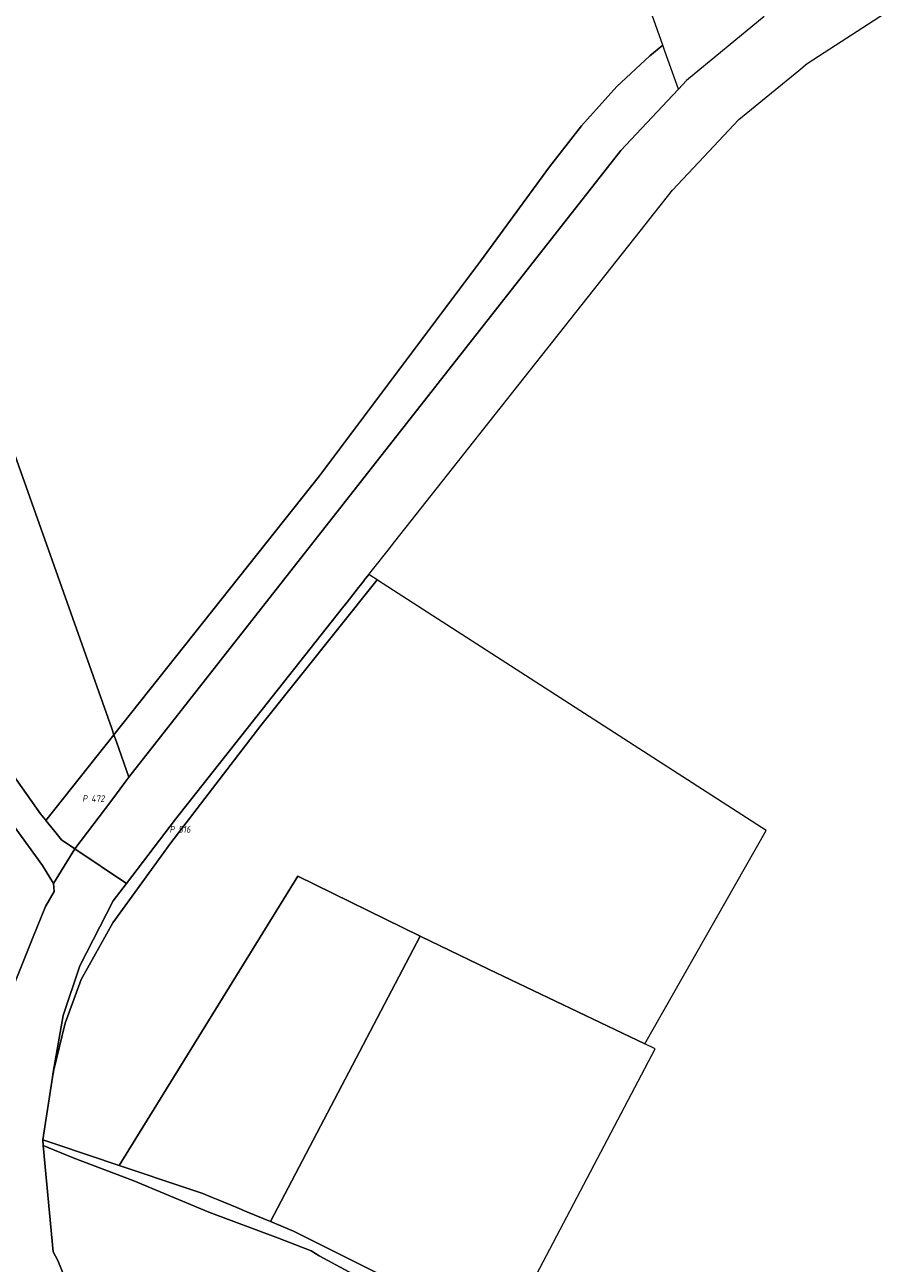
# Model space of a CAD drawing. Extents: x 184444 to 186844, y 346155 to 349219.
# Tile 49 of 49: x 185937 to 186172, y 348174 to 348511. Entities that reach past the tile are written whole.
import ezdxf
from ezdxf.enums import TextEntityAlignment as Align
from ezdxf.lldxf.tags import DXFTag

# ---------------------------------------------------------------- set-up
doc = ezdxf.new("R2010")
doc.units = 0
for name, color, linetype, lineweight in [('B-WE-KG-GRENS_PERCEEL-G', 150, 'KG-PERCEEL', 18), ('B-WE-KG-GRENS_PERCEEL-GV', 150, 'Continuous', 18), ('B-WE-KG-GRENS_PERCEEL-S', 150, 'Continuous', 25)]:
    doc.layers.add(name, color=color, linetype=linetype, lineweight=lineweight)
doc.styles.add('NLCS-ISO', font='NLCS-ISO.ttf')
doc.styles.get("Standard").update_dxf_attribs({"font": 'NLCS-ISO.ttf'})
tags = doc.linetypes.add('KG-PERCEEL', pattern='A,5.5,-2,["P",Standard,S=1.8,R=0,X=-0.5,Y=-0.9],-2,5.5,-2,[5,NLCS.SHX,S=0.75,R=0,X=0,Y=0],-2', length=19).pattern_tags.tags
tags[6] = DXFTag(74, 10)

# ---------------------------------------------------------------- blocks, each defined once
blk = doc.blocks.new('SKG-PERCEELNUMMER-SO')
at = {"style": 'NLCS-ISO', "oblique": 10, "flags": 1}
for tag, p in [('GEMEENTECODE', (0, 2.55)), ('PERCEELGROOTTE', (0, -2.45))]:
    blk.add_attdef(tag, text='', height=1.8, dxfattribs=at).set_placement(p, align=Align.MIDDLE_CENTER)
at = {"style": 'NLCS-ISO', "oblique": 10}
blk.add_attdef('SECTIE', text='', height=1.8, dxfattribs=at).set_placement((-0.5, 0), align=Align.MIDDLE_RIGHT)
blk.add_attdef('PERCEELNUMMER', text='', height=1.8, dxfattribs=at).set_placement((0.5, 0), align=Align.MIDDLE_LEFT)

msp = doc.modelspace()

# ---------------------------------------------------------------- linework, layer by layer
at = {"layer": 'B-WE-KG-GRENS_PERCEEL-G', "flags": 128}
for points in [[(185960.33, 348319.463), (185894.47, 348505.225), (185862.586, 348594.08), (185846.562, 348639.999), (185838.852, 348661.14)], [(185960.945, 348317.729), (186016.853, 348388.258), (186060.668, 348446.618), (186079.509, 348472.345), (186088.215, 348483.477), (186097.805, 348494.146), (186106.746, 348502.544), (186110.302, 348505.452)], [(185965.032, 348306.201), (186098.915, 348476.756), (186111.577, 348490.286), (186114.552, 348493.465)], [(185821.581, 348466.421), (185828.543, 348454.995), (185851.614, 348422.418), (185872.614, 348392.97), (185879.721, 348382.834), (185904.049, 348348.54), (185940.94, 348296.298), (185942.291, 348294.61)], [(185813.435, 348460.843), (185843.951, 348418.205), (185878.862, 348369.67), (185912.87, 348322.138), (185931.97, 348295.326), (185941.487, 348282.235), (185944.53, 348277.265)], [(185964.347, 348277.272), (185977.659, 348294.768), (186023.15, 348352.335), (186024.389, 348353.903), (186025.008, 348354.687), (186027.491, 348357.828), (186027.964, 348358.426), (186029.004, 348359.742), (186029.077, 348359.834), (186030.32, 348361.407)], [(186032.575, 348359.953), (186000.894, 348320.282), (185976.43, 348288.334), (185960.6, 348266.597), (185951.998, 348251.146), (185947.678, 348239.283), (185944.589, 348226.566), (185944.232, 348224.639)], [(185942.455, 348294.405), (185960.945, 348317.729)], [(185960.945, 348317.729), (185960.33, 348319.463)], [(185961.602, 348315.875), (185960.945, 348317.729)], [(185965.032, 348306.201), (185961.602, 348315.875)], [(185950.3, 348286.713), (185960.328, 348300.019), (185963.916, 348304.779), (185965.032, 348306.201)], [(185942.291, 348294.61), (185942.455, 348294.405)], [(185942.455, 348294.405), (185944.843, 348291.422), (185946.685, 348289.142), (185950.3, 348286.713)], [(185950.3, 348286.713), (185944.53, 348277.265)], [(185950.3, 348286.713), (185964.347, 348277.272)], [(185925.44, 348167.178), (185925.492, 348195.483), (185926.166, 348219.479), (185928.972, 348237.043), (185930.59, 348241.945), (185938.96, 348262.829), (185942.336, 348271.054), (185944.706, 348275.092), (185944.53, 348277.265)], [(185944.232, 348224.639), (185944.441, 348225.977), (185947.133, 348241.37), (185951.64, 348254.877), (185960.769, 348272.569), (185964.347, 348277.272)], [(185962.38, 348200.583), (186011.003, 348279.292), (186044.271, 348262.935)], [(186044.271, 348262.935), (186003.506, 348185.331)], [(185941.564, 348207.558), (185944.232, 348224.639)], [(185941.564, 348207.558), (185945.416, 348206.267)], [(185941.712, 348205.993), (185941.564, 348207.558)], [(186131.924, 348110.697), (186133.562, 348130.029), (186125.069, 348136.985), (186121.055, 348140.694), (186119.665, 348141.776), (186115.65, 348143.631), (186110.245, 348146.105), (186105.92, 348147.961), (186099.949, 348151.223), (186089.308, 348152.217), (186081.282, 348153.058), (186076.742, 348153.484), (186063.443, 348156.271), (186052.939, 348158.211), (186049.086, 348159.196), (186046.166, 348159.859), (186037.598, 348164.933), (186024.852, 348171.636), (186016.761, 348176.019), (186014.582, 348177.368), (186005.684, 348180.809), (185986.722, 348187.902), (185966.317, 348196.395), (185949.893, 348202.647), (185941.712, 348205.993)], [(185944.451, 348177.089), (185941.712, 348205.993)], [(185945.416, 348206.267), (185962.38, 348200.583)], [(185962.38, 348200.583), (185980.8, 348194.411), (185985.14, 348192.957), (185987.501, 348191.976), (185989.289, 348191.234), (185994.395, 348189.114), (185997.148, 348187.971), (186003.506, 348185.331)], [(186003.506, 348185.331), (186009.767, 348182.731), (186038.844, 348168.188), (186049.473, 348162.872), (186063.646, 348157.935), (186068.534, 348156.768)], [(185944.451, 348177.089), (185945.673, 348174.715), (185948.659, 348167.345)]]:
    msp.add_lwpolyline(points, dxfattribs=at)
at = {"layer": 'B-WE-KG-GRENS_PERCEEL-GV', "flags": 128}
for points in [[(185838.852, 348661.14), (185846.562, 348639.999), (185862.586, 348594.08), (185894.47, 348505.225), (185960.33, 348319.463), (185960.945, 348317.729), (186016.853, 348388.258), (186060.668, 348446.618), (186079.509, 348472.345), (186088.215, 348483.477), (186097.805, 348494.146), (186106.746, 348502.544), (186110.302, 348505.452), (186086.218, 348573.383), (186054.431, 348661.966), (186038.252, 348708.33), (186031.232, 348727.582), (186027.85, 348726.44), (185931.798, 348693.978)], [(185960.33, 348319.463), (185894.47, 348505.225), (185862.586, 348594.08), (185846.562, 348639.999), (185838.852, 348661.14), (185832.723, 348658.975), (185799.147, 348647.113), (185839.759, 348544.268), (185847.752, 348524.725), (185848.354, 348521.887), (185848.32, 348521.766), (185853.813, 348505.327), (185820.711, 348469.967), (185820.416, 348468.784), (185821.581, 348466.421), (185828.543, 348454.995), (185851.614, 348422.418), (185872.614, 348392.97), (185879.721, 348382.834), (185904.049, 348348.54), (185940.94, 348296.298), (185942.291, 348294.61), (185942.455, 348294.405), (185960.945, 348317.729)], [(185960.945, 348317.729), (185961.602, 348315.875), (185965.032, 348306.201), (186098.915, 348476.756), (186111.577, 348490.286), (186114.552, 348493.465), (186110.874, 348503.838), (186110.302, 348505.452), (186106.746, 348502.544), (186097.805, 348494.146), (186088.215, 348483.477), (186079.509, 348472.345), (186060.668, 348446.618), (186016.853, 348388.258)], [(185821.581, 348466.421), (185813.435, 348460.843), (185843.951, 348418.205), (185878.862, 348369.67), (185912.87, 348322.138), (185931.97, 348295.326), (185941.487, 348282.235), (185944.53, 348277.265), (185950.3, 348286.713), (185946.685, 348289.142), (185944.843, 348291.422), (185942.455, 348294.405), (185942.291, 348294.61), (185940.94, 348296.298), (185904.049, 348348.54), (185879.721, 348382.834), (185872.614, 348392.97), (185851.614, 348422.418), (185828.543, 348454.995)], [(185944.441, 348225.977), (185944.232, 348224.639), (185944.589, 348226.566), (185947.678, 348239.283), (185951.998, 348251.146), (185960.6, 348266.597), (185976.43, 348288.334), (186000.894, 348320.282), (186032.575, 348359.953), (186030.32, 348361.407), (186029.077, 348359.834), (186029.004, 348359.742), (186027.964, 348358.426), (186027.491, 348357.828), (186025.008, 348354.687), (186024.389, 348353.903), (186023.15, 348352.335), (185977.659, 348294.768), (185964.347, 348277.272), (185960.769, 348272.569), (185951.64, 348254.877), (185947.133, 348241.37)], [(185945.416, 348206.267), (185962.38, 348200.583), (186011.003, 348279.292), (186044.271, 348262.935), (186062.881, 348254.022), (186105.432, 348233.642), (186138.386, 348291.73), (186032.957, 348359.707), (186032.853, 348359.774), (186032.575, 348359.953), (186000.894, 348320.282), (185976.43, 348288.334), (185960.6, 348266.597), (185951.998, 348251.146), (185947.678, 348239.283), (185944.589, 348226.566), (185944.232, 348224.639), (185941.564, 348207.558)], [(185950.3, 348286.713), (185960.328, 348300.019), (185963.916, 348304.779), (185965.032, 348306.201), (185961.602, 348315.875), (185960.945, 348317.729), (185942.455, 348294.405), (185944.843, 348291.422), (185946.685, 348289.142)], [(185962.38, 348200.583), (185980.8, 348194.411), (185985.14, 348192.957), (185987.501, 348191.976), (185989.289, 348191.234), (185994.395, 348189.114), (185997.148, 348187.971), (186003.506, 348185.331), (186044.271, 348262.935), (186011.003, 348279.292)], [(186105.432, 348233.642), (186062.881, 348254.022), (186044.271, 348262.935), (186003.506, 348185.331), (186009.767, 348182.731), (186038.844, 348168.188), (186049.473, 348162.872), (186063.646, 348157.935), (186068.534, 348156.768), (186108.201, 348232.316)]]:
    msp.add_lwpolyline(points, close=True, dxfattribs=at)
for points in [[(186137.921, 348513.194), (186116.721, 348495.782), (186114.552, 348493.465), (186111.577, 348490.286), (186098.915, 348476.756), (185965.032, 348306.201), (185963.916, 348304.779), (185960.328, 348300.019), (185950.3, 348286.713), (185964.347, 348277.272), (185977.659, 348294.768), (186023.15, 348352.335), (186024.389, 348353.903), (186025.008, 348354.687), (186027.491, 348357.828), (186027.964, 348358.426), (186029.004, 348359.742), (186029.077, 348359.834), (186030.32, 348361.407), (186031.332, 348362.687), (186031.683, 348363.131), (186035.558, 348368.035), (186037.417, 348370.388), (186064.71, 348404.924), (186104.136, 348454.814), (186112.979, 348466.004), (186120.014, 348473.49), (186130.988, 348485.167), (186147.301, 348498.557), (186149.607, 348500.45), (186172.456, 348515.265)], [(185930.59, 348241.945), (185938.96, 348262.829), (185942.336, 348271.054), (185944.706, 348275.092), (185944.53, 348277.265), (185941.487, 348282.235), (185931.97, 348295.326)], [(185948.659, 348167.345), (185945.673, 348174.715), (185944.451, 348177.089), (185941.712, 348205.993), (185941.564, 348207.558), (185944.232, 348224.639), (185944.441, 348225.977), (185947.133, 348241.37), (185951.64, 348254.877), (185960.769, 348272.569), (185964.347, 348277.272), (185950.3, 348286.713), (185944.53, 348277.265), (185944.706, 348275.092), (185942.336, 348271.054), (185938.96, 348262.829), (185930.59, 348241.945), (185928.972, 348237.043), (185926.166, 348219.479), (185925.492, 348195.483), (185925.44, 348167.178)], [(186038.844, 348168.188), (186009.767, 348182.731), (186003.506, 348185.331), (185997.148, 348187.971), (185994.395, 348189.114), (185989.289, 348191.234), (185987.501, 348191.976), (185985.14, 348192.957), (185980.8, 348194.411), (185962.38, 348200.583), (185945.416, 348206.267), (185941.564, 348207.558), (185941.712, 348205.993), (185949.893, 348202.647), (185966.317, 348196.395), (185986.722, 348187.902), (186005.684, 348180.809), (186014.582, 348177.368), (186016.761, 348176.019), (186024.852, 348171.636)], [(186024.852, 348171.636), (186016.761, 348176.019), (186014.582, 348177.368), (186005.684, 348180.809), (185986.722, 348187.902), (185966.317, 348196.395), (185949.893, 348202.647), (185941.712, 348205.993), (185944.451, 348177.089), (185945.673, 348174.715), (185948.659, 348167.345)]]:
    msp.add_lwpolyline(points, dxfattribs=at)

# ---------------------------------------------------------------- block references
at = {"layer": 'B-WE-KG-GRENS_PERCEEL-S'}
for p, values in [((185954.237, 348300.412), {'PERCEELNUMMER': '472', 'SECTIE': 'P'}), ((185977.965, 348292.025), {'PERCEELNUMMER': '516', 'SECTIE': 'P'})]:
    msp.add_blockref('SKG-PERCEELNUMMER-SO', p, dxfattribs=at).add_auto_attribs(values)

doc.saveas('drawing.dxf')
